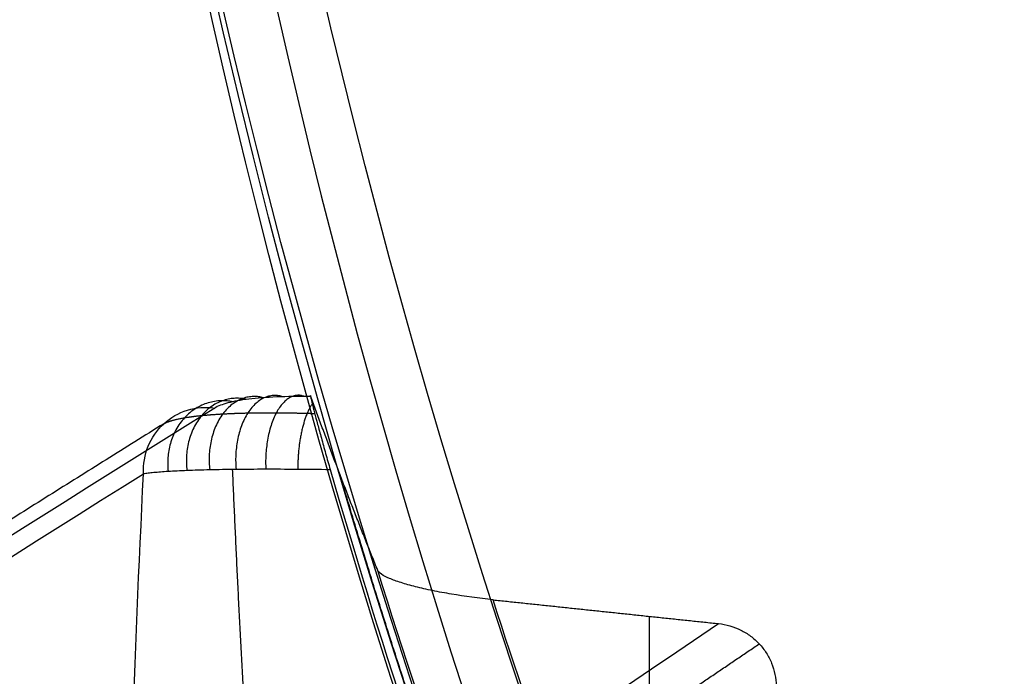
# Model space of a CAD drawing. Header units: millimetres. Extents: x -291 to 291, y -234 to 334.
# Tile 5 of 256: x -235 to -205, y -71 to -51. Entities that reach past the tile are written whole.
import ezdxf

# ---------------------------------------------------------------- set-up
doc = ezdxf.new("R2010")
doc.units = ezdxf.units.MM
doc.layers.add('Layer 01', color=7, linetype='Continuous', true_color=0x000000)

msp = doc.modelspace()

# ---------------------------------------------------------------- linework, layer by layer
at = {"layer": 'Layer 01', "color": 254, "true_color": 0xcad1ee}
msp.add_line((-215.6364414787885, -69.3867122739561, 453.8870915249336), (-215.6364414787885, -82.10542061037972, 454.5745879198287), dxfattribs=at)
at = {"layer": 'Layer 01', "color": 254, "true_color": 0xcad1ee, "extrusion": (0, -0.05397515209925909, -0.998542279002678)}
msp.add_arc((0, 22.30047663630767, -446.48029243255), 234.5, 90.00000000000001, 270, dxfattribs=at)
at = {"layer": 'Layer 01', "color": 254, "true_color": 0xcad1ee, "extrusion": (0, -0.0539751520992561, -0.9985422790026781)}
msp.add_arc((1.77635683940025e-14, 22.3004766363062, -429.9802924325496), 234.4999999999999, 90.00000000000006, 270.0000000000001, dxfattribs=at)
at = {"layer": 'Layer 01', "color": 254, "true_color": 0xcad1ee, "extrusion": (0, -0.0539751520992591, -0.998542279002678)}
msp.add_arc((0, 22.30047663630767, -413.48029243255), 234.5, 90.00000000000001, 270, dxfattribs=at)
at = {"layer": 'Layer 01', "color": 254, "true_color": 0xcad1ee, "extrusion": (0, -0.0539751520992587, -0.998542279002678)}
msp.add_arc((0, 22.30047663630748, -449.48029243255), 231.5000000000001, 90.00000000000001, 270, dxfattribs=at)
at = {"layer": 'Layer 01', "color": 254, "true_color": 0xcad1ee, "extrusion": (0, 0.053975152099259, 0.998542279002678)}
msp.add_arc((0, 22.30047663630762, 411.48029243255), 232.5, 270, 90, dxfattribs=at)
at = {"layer": 'Layer 01', "color": 254, "true_color": 0xcad1ee, "extrusion": (2.012279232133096e-16, -0.05397515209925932, -0.9985422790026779)}
msp.add_arc((1.190135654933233e-14, 22.30047663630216, -411.4802924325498), 210.0000000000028, 150.0188585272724, 29.98114147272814, dxfattribs=at)
at = {"layer": 'Layer 01', "color": 254, "true_color": 0xcad1ee, "extrusion": (0, -0.05397515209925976, -0.9985422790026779)}
for centre, radius, start, end in [((0, 22.30047663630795, -411.4802924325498), 210, 150.0188585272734, 29.98114147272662), ((0, 22.30047663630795, -413.4802924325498), 208, 150.126089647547, 29.87391035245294)]:
    msp.add_arc(centre, radius, start, end, dxfattribs=at)
at = {"layer": 'Layer 01', "color": 254, "true_color": 0xcad1ee, "extrusion": (9.714451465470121e-17, -0.05397515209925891, -0.998542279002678)}
msp.add_arc((1.203606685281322e-14, 22.30047663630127, -443.48029243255), 208.0000000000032, 150.1260896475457, 29.87391035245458, dxfattribs=at)
at = {"layer": 'Layer 01', "color": 254, "true_color": 0xcad1ee, "extrusion": (0, -0.05397515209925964, -0.9985422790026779)}
msp.add_arc((0, 22.30047663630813, -428.4802924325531), 207.9999999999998, 150.1260896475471, 29.87391035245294, dxfattribs=at)
at = {"layer": 'Layer 01', "color": 254, "true_color": 0xcad1ee, "extrusion": (4.996003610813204e-16, -0.05397515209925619, -0.9985422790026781)}
msp.add_arc((-1.801397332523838e-14, 22.30047663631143, -444.4802924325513), 206.9999999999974, 150.1804973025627, 29.81950269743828, dxfattribs=at)
at = {"layer": 'Layer 01', "color": 254, "true_color": 0xcad1ee, "extrusion": (0, -0.05397515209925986, -0.9985422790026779)}
msp.add_arc((0, 22.30047663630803, -444.4802924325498), 207, 150.180497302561, 29.81950269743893, dxfattribs=at)
at = {"layer": 'Layer 01', "color": 254, "true_color": 0xcad1ee, "extrusion": (-3.816391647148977e-16, 0.05397515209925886, 0.998542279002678)}
msp.add_arc((-3.295574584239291e-14, 22.30047663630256, 413.48029243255), 208.0000000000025, 150.1260896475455, 29.87391035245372, dxfattribs=at)
at = {"layer": 'Layer 01', "color": 254, "true_color": 0xcad1ee, "extrusion": (1.093916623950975e-14, -0.05397515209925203, -0.9985422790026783)}
msp.add_arc((1.173974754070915e-11, 22.30047663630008, -446.4802924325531), 234.5000000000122, 155.0384351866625, 162.6492031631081, dxfattribs=at)
at = {"layer": 'Layer 01', "color": 254, "true_color": 0xcad1ee, "extrusion": (-9.467426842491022e-14, -0.05397515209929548, -0.998542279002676)}
msp.add_arc((1.310284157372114e-11, 22.3004766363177, -449.4802924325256), 231.5000000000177, 155.66084598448, 162.1435914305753, dxfattribs=at)
at = {"layer": 'Layer 01', "color": 254, "true_color": 0xcad1ee}
for points, weights, knots in [([(-233.3096955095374, 144.8512456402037, 676.1130457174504), (-236.4169515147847, 136.9368596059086, 675.0716225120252), (-239.1425753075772, 128.9364403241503, 674.0197115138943), (-243.9391218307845, 112.8175174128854, 671.9016080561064), (-246.0120154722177, 104.6930100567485, 670.8346228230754), (-249.6033693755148, 88.34207901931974, 668.6881055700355), (-251.1226170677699, 80.11141014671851, 667.6080117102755), (-253.7045607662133, 63.56366151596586, 665.4370348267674), (-254.7694084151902, 55.24620634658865, 664.3458422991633), (-256.5097016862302, 38.53624622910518, 662.1535202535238), (-257.1854912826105, 30.14350197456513, 661.0525365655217), (-257.9479277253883, 17.50586955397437, 659.3947061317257), (-258.1603359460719, 13.28446691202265, 658.8408948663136), (-258.5082251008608, 4.831024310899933, 657.7318211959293), (-258.6435488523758, 0.6038779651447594, 657.1772010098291), (-258.9432987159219, -12.07795487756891, 655.5132495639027), (-259.0022840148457, -20.53480493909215, 654.4035963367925), (-258.8737853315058, -37.45031871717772, 652.184192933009), (-258.6861949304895, -45.90963884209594, 651.0743595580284), (-258.383111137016, -54.36939182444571, 649.9646280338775)], [0.8056646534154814, 0.8065240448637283, 0.8071847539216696, 0.8082086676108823, 0.808572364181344, 0.80909713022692, 0.8092591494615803, 0.8094486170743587, 0.8095405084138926, 0.8097476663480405, 0.8098190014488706, 0.8099240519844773, 0.8099688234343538, 0.8100722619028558, 0.8101308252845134, 0.8103162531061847, 0.810452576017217, 0.8106902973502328, 0.8107913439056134, 0.810852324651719], [5.506715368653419e-14, 5.506715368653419e-14, 5.506715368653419e-14, 5.506715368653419e-14, 25.56332881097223, 25.56332881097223, 51.12665762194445, 51.12665762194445, 76.68998643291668, 76.68998643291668, 102.2533152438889, 102.2533152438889, 127.8166440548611, 127.8166440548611, 140.5983084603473, 140.5983084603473, 153.3799728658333, 153.3799728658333, 178.9433016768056, 178.9433016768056, 204.5066304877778, 204.5066304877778, 204.5066304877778, 204.5066304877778]), ([(-230.2919813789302, -63.57008252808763, 424.8510528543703), (-230.1660564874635, -63.49912092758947, 424.2022607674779), (-229.9572481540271, -63.43862861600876, 423.5829279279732), (-229.5124568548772, -63.36288810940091, 422.6965044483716), (-229.3396950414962, -63.34003104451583, 422.4054425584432), (-228.951457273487, -63.3007490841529, 421.8500621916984), (-228.7381536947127, -63.28450939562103, 421.5885720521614), (-228.2733470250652, -63.25878599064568, 421.0982430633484), (-228.0221465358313, -63.24934511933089, 420.869934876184), (-227.4805283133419, -63.23763889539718, 420.4492421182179), (-227.1900897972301, -63.23548125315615, 420.2577393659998), (-226.5911964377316, -63.23867467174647, 419.9264172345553), (-226.2809586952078, -63.24394167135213, 419.7848360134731), (-225.8854163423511, -63.2549337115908, 419.6399975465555), (-225.8103613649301, -63.25720268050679, 419.6140415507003), (-225.7347422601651, -63.2596699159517, 419.5894013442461)], [0.8260977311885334, 0.8194079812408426, 0.8134837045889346, 0.8060710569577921, 0.8038330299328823, 0.80000889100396, 0.7984351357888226, 0.7959927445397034, 0.7951239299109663, 0.7941503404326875, 0.7940551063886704, 0.794664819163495, 0.7953630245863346, 0.7967052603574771, 0.7969796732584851, 0.7972752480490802], [4.306467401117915e-06, 4.306467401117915e-06, 4.306467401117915e-06, 4.306467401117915e-06, 2.332161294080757, 2.332161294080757, 3.498241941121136, 3.498241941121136, 4.664322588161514, 4.664322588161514, 5.830403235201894, 5.830403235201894, 6.996483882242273, 6.996483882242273, 8.162564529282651, 8.162564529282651, 8.433114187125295, 8.433114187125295, 8.433114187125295, 8.433114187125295]), ([(-245.4170046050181, -92.03769627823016, 601.0106975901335), (-242.5629994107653, -90.21900157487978, 588.6963115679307), (-239.7195095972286, -88.39851805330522, 576.3770433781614), (-234.1167836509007, -84.74676157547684, 551.7246409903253), (-231.3528612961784, -82.91592601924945, 539.3909240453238), (-227.2148651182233, -80.16942605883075, 520.8941651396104), (-225.836196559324, -79.25374617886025, 514.7282167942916), (-223.0751448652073, -77.42276599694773, 502.3965982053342), (-221.6935151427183, -76.50739425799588, 496.2306327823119), (-217.6248373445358, -73.80318062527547, 478.0229280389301), (-214.9512672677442, -72.01257172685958, 465.9792288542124), (-212.3096599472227, -70.21808868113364, 453.9320294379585)], [0.8854237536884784, 0.8853577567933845, 0.8852485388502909, 0.8849360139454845, 0.8847180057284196, 0.8844099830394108, 0.8843191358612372, 0.8841513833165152, 0.884060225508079, 0.8837931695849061, 0.8836204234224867, 0.8834333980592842], [9.237076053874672e-14, 9.237076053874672e-14, 9.237076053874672e-14, 9.237076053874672e-14, 38.31371604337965, 38.31371604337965, 76.6274320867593, 76.6274320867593, 95.78429010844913, 95.78429010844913, 114.9411481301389, 114.9411481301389, 152.3387648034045, 152.3387648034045, 152.3387648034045, 152.3387648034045])]:
    msp.add_rational_spline(points, weights, degree=3, knots=knots, dxfattribs=at)
for points, knots in [([(-258.0020605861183, -54.57667452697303, 651.6493075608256), (-258.3039168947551, -46.16063224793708, 652.7536727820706), (-258.4916597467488, -37.74479441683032, 653.8583992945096), (-258.6231027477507, -20.9134959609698, 656.0681677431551), (-258.5669583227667, -12.49803405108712, 657.1732015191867), (-258.1755939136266, 4.332544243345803, 659.3829759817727), (-257.8401058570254, 12.75025580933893, 660.4880475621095), (-257.0862071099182, 25.36119465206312, 662.1430168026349), (-256.7927946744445, 29.563216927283, 662.6943408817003), (-256.1154884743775, 37.95330811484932, 663.7955148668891), (-255.7316096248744, 42.14236385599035, 664.3454073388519), (-254.4329247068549, 54.69008838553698, 665.9925760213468), (-253.3710920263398, 63.02933705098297, 667.0871938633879), (-251.4334783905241, 75.49262453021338, 668.7231427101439), (-250.7298328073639, 79.63939454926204, 669.2676274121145), (-249.1935746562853, 87.91583348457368, 670.3547707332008), (-248.3603489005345, 92.04831676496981, 670.8977997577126), (-245.6519348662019, 104.3973616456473, 672.521306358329), (-243.5719340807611, 112.5501631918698, 673.5941828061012), (-238.7769668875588, 128.6708115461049, 675.7185777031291), (-236.0626694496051, 136.6388519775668, 676.7701280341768), (-232.9812549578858, 144.499932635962, 677.8095179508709)], [-203.7133710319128, -203.7133710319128, -203.7133710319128, -203.7133710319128, -178.2491996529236, -178.2491996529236, -152.7850282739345, -152.7850282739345, -127.3208568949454, -127.3208568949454, -114.5887712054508, -114.5887712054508, -101.8566855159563, -101.8566855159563, -76.39251413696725, -76.39251413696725, -63.66042844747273, -63.66042844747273, -50.9283427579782, -50.9283427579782, -25.46417137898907, -25.46417137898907, 0, 0, 0, 0]), ([(-225.8477465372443, -62.7519424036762, 421.5158462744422), (-225.8586249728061, -62.72200831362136, 421.3483865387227), (-225.8642313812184, -62.71113356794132, 421.1773136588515), (-225.8653533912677, -62.7252761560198, 420.841208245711), (-225.8609936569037, -62.74991127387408, 420.6749583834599), (-225.8422852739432, -62.83474957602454, 420.3461098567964), (-225.828173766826, -62.89383755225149, 420.1883774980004), (-225.7910282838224, -63.04282223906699, 419.8891808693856), (-225.7675910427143, -63.13426483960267, 419.7457015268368), (-225.713145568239, -63.34216153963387, 419.4858657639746), (-225.6821523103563, -63.4586218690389, 419.3685132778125), (-225.6122206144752, -63.71749679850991, 419.1599038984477), (-225.5740646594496, -63.85698929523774, 419.0712901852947), (-225.4927146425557, -64.1507903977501, 418.9285191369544), (-225.448764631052, -64.30778354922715, 418.8735826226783), (-225.359016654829, -64.62478551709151, 418.8037328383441), (-225.3129426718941, -64.7858331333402, 418.7878204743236), (-225.2657533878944, -64.9496696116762, 418.7919856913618)], [-4.062716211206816, -4.062716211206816, -4.062716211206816, -4.062716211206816, -3.554876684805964, -3.554876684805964, -3.047037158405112, -3.047037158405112, -2.53919763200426, -2.53919763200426, -2.031358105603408, -2.031358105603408, -1.523518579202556, -1.523518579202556, -1.015679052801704, -1.015679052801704, -0.507839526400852, -0.507839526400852, 0, 0, 0, 0]), ([(-225.8477465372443, -62.7519424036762, 421.5158462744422), (-226.2181935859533, -62.74544584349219, 421.7034424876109), (-226.5669651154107, -62.74876694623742, 421.934944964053), (-227.1942058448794, -62.77377546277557, 422.4619857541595), (-227.4749006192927, -62.795253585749, 422.7576609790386), (-227.8476499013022, -62.84063298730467, 423.2483362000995), (-227.963987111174, -62.85806019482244, 423.4204603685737), (-228.1745130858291, -62.89633965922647, 423.7711517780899), (-228.2695896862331, -62.91727816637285, 423.9507607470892), (-228.5258000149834, -62.98521812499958, 424.5017330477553), (-228.6581928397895, -63.03729482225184, 424.8851251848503), (-228.7524959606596, -63.09609714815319, 425.2844560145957)], [0, 0, 0, 0, 1.234537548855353, 1.234537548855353, 2.469075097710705, 2.469075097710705, 3.086343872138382, 3.086343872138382, 3.703612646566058, 3.703612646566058, 4.938150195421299, 4.938150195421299, 4.938150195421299, 4.938150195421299]), ([(-230.9032486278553, -65.07822066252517, 424.4846087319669), (-230.9156167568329, -64.79437025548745, 424.5234862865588), (-230.8670738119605, -64.51000192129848, 424.5768243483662), (-230.6568921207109, -63.9914413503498, 424.7028239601), (-230.4953722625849, -63.7575424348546, 424.7754142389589), (-230.0885548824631, -63.38261897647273, 424.9267064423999), (-229.8434874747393, -63.24180650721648, 425.005322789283), (-229.3141576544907, -63.07883224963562, 425.1543417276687), (-229.0301946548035, -63.05676264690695, 425.2246600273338), (-228.7524959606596, -63.09609714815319, 425.2844560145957)], [-3.467670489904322, -3.467670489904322, -3.467670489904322, -3.467670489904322, -2.600752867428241, -2.600752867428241, -1.733835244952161, -1.733835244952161, -0.8669176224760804, -0.8669176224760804, 0, 0, 0, 0]), ([(-230.9032486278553, -65.07822066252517, 424.4846087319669), (-230.8831209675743, -65.07459792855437, 424.399773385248), (-230.8609051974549, -65.07092510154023, 424.3125595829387), (-230.8144751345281, -65.0638445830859, 424.1423235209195), (-230.7899061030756, -65.06037317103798, 424.057806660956), (-230.7121757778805, -65.05016152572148, 423.8060424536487), (-230.654995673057, -65.0436235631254, 423.640579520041), (-230.4675220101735, -65.02479985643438, 423.1512658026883), (-230.3213668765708, -65.01329993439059, 422.8344582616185), (-229.9857867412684, -64.99241075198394, 422.2200581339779), (-229.7947665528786, -64.98296328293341, 421.9203685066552), (-229.3738954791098, -64.96662044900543, 421.3520047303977), (-229.145998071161, -64.95976867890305, 421.0852915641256), (-228.6559911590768, -64.94862771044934, 420.5860912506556), (-228.3938838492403, -64.9443389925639, 420.3536018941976), (-227.8342574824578, -64.93836501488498, 419.9240504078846), (-227.5361528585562, -64.93670708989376, 419.7272520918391), (-226.9234239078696, -64.93606349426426, 419.3825445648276), (-226.6065280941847, -64.93704483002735, 419.2327109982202), (-225.9516956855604, -64.94150555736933, 418.9780367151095), (-225.6121804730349, -64.94500792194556, 418.8728772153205), (-225.2657533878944, -64.9496696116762, 418.7919856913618)], [0, 0, 0, 0, 0.264019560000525, 0.264019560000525, 0.5280391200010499, 0.5280391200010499, 1.056078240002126, 1.056078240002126, 2.112156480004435, 2.112156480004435, 3.168234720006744, 3.168234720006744, 4.224312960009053, 4.224312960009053, 5.28039120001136, 5.28039120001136, 6.336469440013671, 6.336469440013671, 7.392547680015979, 7.392547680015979, 8.448625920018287, 8.448625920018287, 8.448625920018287, 8.448625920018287]), ([(-220.348174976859, -68.88915826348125, 453.8601967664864), (-220.7746000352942, -68.84412823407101, 453.8577627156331), (-221.2023692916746, -68.78539411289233, 453.7764519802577), (-221.7962395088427, -68.68494327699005, 453.5535968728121), (-221.9892893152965, -68.64891327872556, 453.4615183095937), (-222.3551122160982, -68.57357577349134, 453.2459650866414), (-222.5263201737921, -68.53465524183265, 453.1237886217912), (-222.845465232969, -68.45432518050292, 452.8508034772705), (-222.9947183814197, -68.41248751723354, 452.6983057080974), (-223.260624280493, -68.32825388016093, 452.3702296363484), (-223.3767306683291, -68.2861539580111, 452.1960405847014), (-223.5741839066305, -68.20198897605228, 451.826717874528), (-223.6562345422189, -68.1593903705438, 451.62890962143), (-223.7759802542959, -68.07726377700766, 451.2241644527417), (-223.8141720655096, -68.0378122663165, 451.0179744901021), (-223.8294949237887, -68.00006085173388, 450.8077579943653)], [0, 0, 0, 0, 1.291155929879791, 1.291155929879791, 1.936733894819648, 1.936733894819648, 2.582311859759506, 2.582311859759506, 3.227889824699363, 3.227889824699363, 3.873467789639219, 3.873467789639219, 4.519045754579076, 4.519045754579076, 5.164623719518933, 5.164623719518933, 5.164623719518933, 5.164623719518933]), ([(-246.6049243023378, -91.41442396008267, 600.8274786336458), (-243.7712302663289, -89.60816762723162, 588.5994241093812), (-240.9485471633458, -87.80037252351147, 576.3691199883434), (-235.3859002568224, -84.17322234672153, 551.8916117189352), (-232.6418557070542, -82.35443755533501, 539.6452412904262), (-228.5331273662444, -79.62523481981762, 521.2741863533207), (-227.1643603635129, -78.71538750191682, 515.1503360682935), (-224.4231390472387, -76.89620816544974, 502.9033888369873), (-223.0513895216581, -75.9867776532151, 496.7801478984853), (-218.9463039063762, -73.25706584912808, 478.4083487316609), (-216.2262488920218, -71.43492853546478, 466.1570771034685), (-213.5391973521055, -69.60817900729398, 453.8990626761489)], [0, 0, 0, 0, 38.04361075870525, 38.04361075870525, 76.0872215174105, 76.0872215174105, 95.10902689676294, 95.10902689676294, 114.1308322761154, 114.1308322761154, 152.1744430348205, 152.1744430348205, 152.1744430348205, 152.1744430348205]), ([(-213.5391973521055, -69.60817900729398, 453.8990626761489), (-213.304659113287, -69.63294599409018, 453.9004014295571), (-213.0796880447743, -69.6973812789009, 453.9038844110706), (-212.7634791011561, -69.8535289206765, 453.9123248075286), (-212.6642182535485, -69.91432826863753, 453.915611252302), (-212.4777163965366, -70.05305052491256, 453.9231097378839), (-212.3897481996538, -70.13179223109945, 453.9273660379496), (-212.2302982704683, -70.3035896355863, 453.9366523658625), (-212.1593684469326, -70.39571982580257, 453.9416323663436), (-212.0346552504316, -70.59212872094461, 453.9522490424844), (-211.9804904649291, -70.69756279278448, 453.9579481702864), (-211.8493167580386, -71.02249905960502, 453.9755122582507), (-211.801478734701, -71.25341145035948, 453.9879939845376), (-211.7946917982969, -71.4888439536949, 454.0007200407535)], [0, 0, 0, 0, 0.7037978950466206, 0.7037978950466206, 1.055696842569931, 1.055696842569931, 1.407595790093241, 1.407595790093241, 1.759494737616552, 1.759494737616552, 2.111393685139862, 2.111393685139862, 2.815191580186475, 2.815191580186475, 2.815191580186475, 2.815191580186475])]:
    msp.add_open_spline(points, degree=3, knots=knots, dxfattribs=at)
for points, weights, degree in [([(-226.6962586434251, -62.75509235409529, 422.0503904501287), (-228.3440116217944, -62.21722169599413, 419.9254543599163), (-228.1083992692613, -64.94128933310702, 420.1344769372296)], [1.000015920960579, 0.589266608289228, 0.9999994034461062], 2), ([(-226.0365272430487, -62.74946181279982, 421.6162729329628), (-227.3438145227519, -62.20791579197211, 419.2627404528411), (-227.2107762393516, -64.93636710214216, 419.5442391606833)], [1.000013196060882, 0.5887133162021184, 1.000000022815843], 2), ([(-228.2041909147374, -62.90390216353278, 423.833186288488), (-230.4387105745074, -62.47220978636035, 422.682133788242), (-230.1599915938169, -65.00325590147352, 422.5390269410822)], [0.9999981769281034, 0.6170847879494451, 1.000000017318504], 2), ([(-227.785933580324, -62.83340038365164, 423.168728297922), (-229.903763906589, -62.35360765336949, 421.6671128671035), (-229.5910207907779, -64.97505159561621, 421.6452346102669)], [1.000003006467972, 0.6038405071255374, 0.9999998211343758], 2), ([(-227.2810101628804, -62.78336726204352, 422.5705765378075), (-229.2020446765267, -62.26718359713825, 420.7367647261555), (-228.903860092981, -64.95426342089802, 420.8386122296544)], [0.9999765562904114, 0.5944396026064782, 0.9999999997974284], 2), ([(-225.8091268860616, -62.97023111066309, 420.0349695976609), (-226.249088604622, -63.60803807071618, 418.9417833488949), (-226.2444871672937, -64.93951538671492, 419.0920071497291)], [0.808468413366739, 0.7469973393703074, 0.9999999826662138], 2), ([(-223.8294949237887, -68.00006085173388, 450.8077579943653), (-224.5367119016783, -66.25766783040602, 441.1053465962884), (-225.2095140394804, -64.50816083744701, 431.3406271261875), (-225.8477465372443, -62.7519424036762, 421.5158462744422)], [1, 0.9999233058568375, 0.9999233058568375, 1], 3), ([(-230.2919632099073, -63.57008047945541, 424.8510588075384), (-244.2115380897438, -72.25341781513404, 483.7029278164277), (-257.5632656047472, -80.9587842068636, 542.3355934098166), (-270.3312831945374, -89.67883080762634, 600.6965109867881)], [0.8260967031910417, 0.821338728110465, 0.8164785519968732, 0.8115011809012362], 3), ([(-228.2211519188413, -64.94256899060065, 420.2225750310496), (-227.9699207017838, -70.9262167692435, 420.8856350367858), (-227.6071002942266, -76.89771916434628, 421.5484725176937), (-227.1330053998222, -82.85685466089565, 422.2112888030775)], [0.8923647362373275, 0.8923311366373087, 0.8922894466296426, 0.8922395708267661], 3), ([(-214.3222058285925, -94.04987073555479, 436.3488279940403), (-220.5971861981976, -79.93840946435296, 435.5860478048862), (-224.9622142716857, -65.12638584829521, 434.7853994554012)], [0.9982023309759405, 0.9960936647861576, 0.9983111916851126], 2)]:
    msp.add_rational_spline(points, weights, degree=degree, dxfattribs=at)
for points, degree in [([(-228.7524959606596, -63.09609714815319, 425.2844560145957), (-242.5721959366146, -71.71182821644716, 483.7959564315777), (-255.906262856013, -80.39561818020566, 542.4077909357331), (-268.733241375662, -89.15047389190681, 601.1243923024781)], 3), ([(-270.8790691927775, -91.28715001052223, 600.3370378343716), (-258.0559920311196, -82.4807005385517, 541.6170844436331), (-244.7230288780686, -73.74506411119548, 482.9988473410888), (-230.9032486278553, -65.07822066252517, 424.4846087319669)], 3), ([(-231.4458714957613, -81.77593886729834, 428.77787626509), (-231.3631093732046, -76.2119393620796, 427.3471974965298), (-231.1822661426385, -70.64496339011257, 425.9160241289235), (-230.9032486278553, -65.07822066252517, 424.4846087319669)], 3), ([(-225.2657533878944, -64.9496696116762, 418.7919856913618), (-223.8732779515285, -69.76305044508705, 418.9214806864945), (-222.1338023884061, -75.20517808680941, 419.1505078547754), (-219.9055737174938, -81.21341590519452, 419.4752768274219)], 3), ([(-220.348174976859, -68.88915826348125, 453.8601967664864), (-216.9436861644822, -69.24866863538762, 453.8796297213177), (-213.5391973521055, -69.60817900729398, 453.8990626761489)], 2)]:
    msp.add_open_spline(points, degree=degree, dxfattribs=at)

doc.saveas('drawing.dxf')
